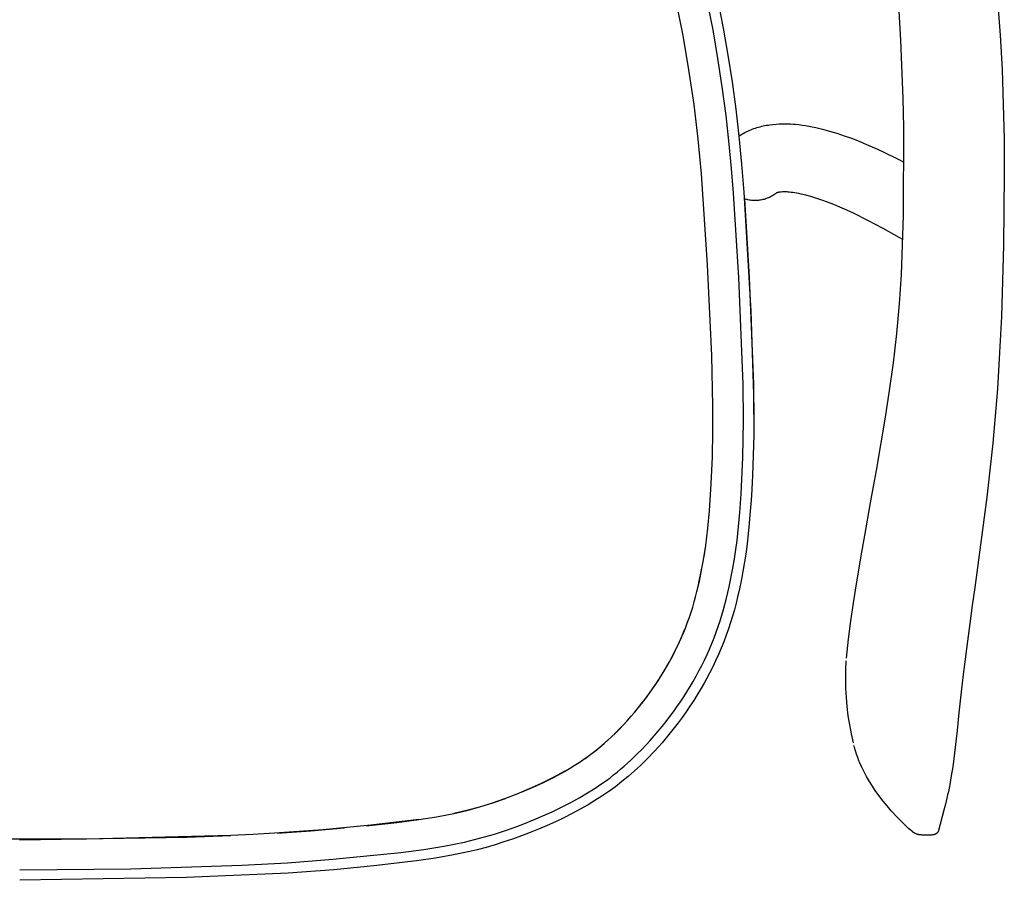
# Model space of a CAD drawing. Header units: millimetres. Extents: x 0 to 17052, y 0 to 22595.
# Tile 12 of 21: x 2890 to 5780, y 13319 to 15844. Entities that reach past the tile are written whole.
import ezdxf

# ---------------------------------------------------------------- set-up
doc = ezdxf.new("R2010")
doc.units = ezdxf.units.MM
doc.header["$MEASUREMENT"] = 0
doc.layers.add('Crea2D$visibili$linee', color=7, linetype='Continuous', true_color=0x000000)
doc.layers.add('Predefinito', color=7, linetype='Continuous', true_color=0x000000)

msp = doc.modelspace()

# ---------------------------------------------------------------- linework, layer by layer
at = {"layer": 'Crea2D$visibili$linee'}
for p, q in [((5760.4, 15900.5), (5768.1, 15799.1)), ((5477.1, 15783.7), (5472, 15869.1)), ((5483.5, 15613.1), (5477.1, 15783.7)), ((5768.1, 15799.1), (5773.7, 15697.5)), ((5773.7, 15697.5), (5779.6, 15493.2)), ((5485.1, 15527.6), (5483.5, 15613.1)), ((5031.6, 15519), (5036.1, 15520.9)), ((5036.1, 15520.9), (5040.7, 15522.7)), ((5040.7, 15522.7), (5045.2, 15524.3)), ((5045.2, 15524.3), (5049.8, 15525.9)), ((5049.8, 15525.9), (5054.4, 15527.4)), ((5054.4, 15527.4), (5059, 15528.8)), ((5059, 15528.8), (5063.6, 15530)), ((5063.6, 15530), (5068.3, 15531.2)), ((5068.3, 15531.2), (5072.9, 15532.3)), ((5072.9, 15532.3), (5077.6, 15533.3)), ((5077.6, 15533.3), (5082.3, 15534.2)), ((5082.3, 15534.2), (5086.9, 15535)), ((5086.9, 15535), (5091.6, 15535.7)), ((5091.6, 15535.7), (5101, 15536.9)), ((5101, 15536.9), (5110.5, 15537.8)), ((5110.5, 15537.8), (5119.9, 15538.4)), ((5119.9, 15538.4), (5129.4, 15538.7)), ((5129.4, 15538.7), (5137.2, 15538.7)), ((5137.2, 15538.7), (5144.8, 15538.5)), ((5144.8, 15538.5), (5152.5, 15538.2)), ((5152.5, 15538.2), (5160.1, 15537.8)), ((5160.1, 15537.8), (5167.7, 15537.1)), ((5167.7, 15537.1), (5177.4, 15536.1)), ((5177.4, 15536.1), (5187.1, 15534.9)), ((5187.1, 15534.9), (5196.9, 15533.4)), ((5196.9, 15533.4), (5206.8, 15531.8)), ((5206.8, 15531.8), (5216.7, 15529.9)), ((5216.7, 15529.9), (5226.7, 15527.8)), ((5226.7, 15527.8), (5246.9, 15523)), ((5246.9, 15523), (5267.5, 15517.4)), ((5484.7, 15269.4), (5485.1, 15527.6)), ((5001.1, 15502.5), (5005.3, 15505.2)), ((5005.3, 15505.2), (5009.6, 15507.8)), ((5009.6, 15507.8), (5014, 15510.2)), ((5014, 15510.2), (5018.4, 15512.6)), ((5018.4, 15512.6), (5022.8, 15514.9)), ((5022.8, 15514.9), (5027.2, 15517)), ((5027.2, 15517), (5031.6, 15519)), ((5267.5, 15517.4), (5288.4, 15511)), ((5288.4, 15511), (5310.1, 15503.7)), ((5310.1, 15503.7), (5331.5, 15496)), ((5331.5, 15496), (5353.9, 15487.2)), ((5779.6, 15493.2), (5780.3, 15390.3)), ((5353.9, 15487.2), (5376.2, 15478)), ((5376.2, 15478), (5399.5, 15467.8)), ((5399.5, 15467.8), (5422.6, 15457.1)), ((5422.6, 15457.1), (5470.8, 15433.5)), ((5470.8, 15433.5), (5485.9, 15425.7)), ((5780.3, 15390.3), (5778.2, 15181.6)), ((5021, 15317.1), (5017.7, 15318.1)), ((5017.7, 15318.1), (5031.7, 15088)), ((5081.5, 15318.9), (5078.3, 15317.9)), ((5084.7, 15320.1), (5081.5, 15318.9)), ((5087.9, 15321.4), (5084.7, 15320.1)), ((5091, 15322.8), (5087.9, 15321.4)), ((5094, 15324.3), (5091, 15322.8)), ((5097, 15325.9), (5094, 15324.3)), ((5099.9, 15327.6), (5097, 15325.9)), ((5102.8, 15329.4), (5099.9, 15327.6)), ((5105.6, 15331.3), (5102.8, 15329.4)), ((5108.4, 15333.3), (5105.6, 15331.3)), ((5111.1, 15335.4), (5108.4, 15333.3)), ((5111.2, 15335.5), (5111, 15335.3)), ((5111, 15335.3), (5111, 15335.3)), ((5111.3, 15335.5), (5111.2, 15335.5)), ((5111.6, 15335.6), (5111.3, 15335.5)), ((5111.8, 15335.7), (5111.6, 15335.6)), ((5112.1, 15335.9), (5111.8, 15335.7)), ((5112.5, 15336), (5112.1, 15335.9)), ((5113, 15336.2), (5112.5, 15336)), ((5113.5, 15336.3), (5113, 15336.2)), ((5114.1, 15336.5), (5113.5, 15336.3)), ((5114.8, 15336.7), (5114.1, 15336.5)), ((5115.5, 15336.9), (5114.8, 15336.7)), ((5116.4, 15337.1), (5115.5, 15336.9)), ((5117.2, 15337.3), (5116.4, 15337.1)), ((5118.2, 15337.5), (5117.2, 15337.3)), ((5119.3, 15337.6), (5118.2, 15337.5)), ((5120.4, 15337.8), (5119.3, 15337.6)), ((5121.6, 15338), (5120.4, 15337.8)), ((5122.9, 15338.1), (5121.6, 15338)), ((5125.8, 15338.4), (5122.9, 15338.1)), ((5128.9, 15338.6), (5125.8, 15338.4)), ((5132.4, 15338.7), (5128.9, 15338.6)), ((5135.5, 15338.7), (5132.4, 15338.7)), ((5139, 15338.6), (5135.5, 15338.7)), ((5142.5, 15338.5), (5139, 15338.6)), ((5146, 15338.3), (5142.5, 15338.5)), ((5149.5, 15338), (5146, 15338.3)), ((5154.5, 15337.4), (5149.5, 15338)), ((5159.8, 15336.8), (5154.5, 15337.4)), ((5165.4, 15335.9), (5159.8, 15336.8)), ((5171.3, 15334.9), (5165.4, 15335.9)), ((5177.5, 15333.8), (5171.3, 15334.9)), ((5183.9, 15332.4), (5177.5, 15333.8)), ((5197.4, 15329.2), (5183.9, 15332.4)), ((5212, 15325.2), (5197.4, 15329.2)), ((5227.5, 15320.5), (5212, 15325.2)), ((5244.3, 15314.9), (5227.5, 15320.5)), ((5024.3, 15316.2), (5021, 15317.1)), ((5027.6, 15315.4), (5024.3, 15316.2)), ((5031, 15314.8), (5027.6, 15315.4)), ((5034.4, 15314.2), (5031, 15314.8)), ((5037.9, 15313.8), (5034.4, 15314.2)), ((5041.3, 15313.5), (5037.9, 15313.8)), ((5044.7, 15313.3), (5041.3, 15313.5)), ((5048.2, 15313.3), (5044.7, 15313.3)), ((5051.6, 15313.3), (5048.2, 15313.3)), ((5055, 15313.5), (5051.6, 15313.3)), ((5058.4, 15313.8), (5055, 15313.5)), ((5061.7, 15314.2), (5058.4, 15313.8)), ((5065.1, 15314.7), (5061.7, 15314.2)), ((5068.4, 15315.3), (5065.1, 15314.7)), ((5071.8, 15316), (5068.4, 15315.3)), ((5075, 15316.9), (5071.8, 15316)), ((5078.3, 15317.9), (5075, 15316.9)), ((5261, 15308.8), (5244.3, 15314.9)), ((5279.5, 15301.6), (5261, 15308.8)), ((5297.8, 15294), (5279.5, 15301.6)), ((5317.7, 15285.3), (5297.8, 15294)), ((5337.5, 15276.2), (5317.7, 15285.3)), ((5379.9, 15255.3), (5337.5, 15276.2)), ((5478.7, 15096.3), (5484.7, 15269.4)), ((5424.8, 15231.6), (5379.9, 15255.3)), ((5472, 15205.1), (5424.8, 15231.6)), ((5482.9, 15198.7), (5472, 15205.1)), ((5778.2, 15181.6), (5771.7, 14972.9)), ((5031.7, 15088), (5044.1, 14774.6)), ((5472.9, 15009.9), (5478.7, 15096.3)), ((5464.9, 14923.4), (5472.9, 15009.9)), ((5771.7, 14972.9), (5766.7, 14867.2)), ((5454.7, 14836.7), (5464.9, 14923.4)), ((5766.7, 14867.2), (5760.2, 14761.2)), ((5442.4, 14749.4), (5454.7, 14836.7)), ((5044.1, 14774.6), (5045.2, 14666.2)), ((5431.3, 14678.2), (5442.4, 14749.4)), ((5760.2, 14761.2), (5746.9, 14601.7)), ((5404.7, 14521.4), (5431.3, 14678.2)), ((5746.9, 14601.7), (5729.4, 14442.7)), ((4920.2, 14482), (4923.6, 14560.6)), ((5396.3, 14474.3), (5404.7, 14521.4)), ((4914.8, 14403.6), (4920.2, 14482)), ((5387.8, 14426.6), (5396.3, 14474.3)), ((5370.9, 14330.6), (5387.8, 14426.6)), ((5729.4, 14442.7), (5693.8, 14178.1)), ((5362.4, 14282), (5370.9, 14330.6)), ((5345.8, 14183), (5362.4, 14282)), ((5337.9, 14132.4), (5345.8, 14183)), ((5693.8, 14178.1), (5686.3, 14125.4)), ((5330.3, 14080.6), (5337.9, 14132.4)), ((5686.3, 14125.4), (5679, 14072.7)), ((4845.1, 14061.4), (4854.6, 14087.1)), ((5323.3, 14026.8), (5330.3, 14080.6)), ((4832.8, 14031.6), (4839.1, 14046.5)), ((4839.1, 14046.5), (4845.1, 14061.4)), ((5679, 14072.7), (5671.9, 14020.1)), ((4826.2, 14016.9), (4832.8, 14031.6)), ((5317.2, 13970.8), (5323.3, 14026.8)), ((5671.9, 14020.1), (5658.8, 13915.2)), ((4812.2, 13987.9), (4819.3, 14002.4)), ((4819.3, 14002.4), (4826.2, 14016.9)), ((4797.1, 13959.4), (4804.8, 13973.6)), ((4804.8, 13973.6), (4812.2, 13987.9)), ((5315.4, 13936.3), (5316.6, 13963.2)), ((4772.6, 13917.8), (4781, 13931.5)), ((4781, 13931.5), (4789.2, 13945.4)), ((4789.2, 13945.4), (4797.1, 13959.4)), ((5315, 13909.2), (5315.4, 13936.3)), ((4755, 13890.8), (4763.9, 13904.2)), ((4763.9, 13904.2), (4772.6, 13917.8)), ((5315.5, 13882.2), (5315, 13909.2)), ((5658.8, 13915.2), (5652.9, 13862.9)), ((4726.9, 13851.4), (4745.9, 13877.5)), ((4745.9, 13877.5), (4755, 13890.8)), ((5316.9, 13855.2), (5315.5, 13882.2)), ((4716.8, 13838.3), (4726.9, 13851.4)), ((5319.2, 13828.3), (5316.9, 13855.2)), ((5652.9, 13862.9), (5647.2, 13810.6)), ((4695.9, 13812.6), (4706.4, 13825.4)), ((4699.3, 13816.7), (4699.2, 13816.5)), ((4706.4, 13825.4), (4716.8, 13838.3)), ((5322.4, 13801.4), (5319.2, 13828.3)), ((4662.9, 13775.4), (4674.1, 13787.6)), ((4674.1, 13787.6), (4685.1, 13800)), ((4685.1, 13800), (4695.9, 13812.6)), ((5326.5, 13774.7), (5322.4, 13801.4)), ((5647.2, 13810.6), (5641.6, 13758)), ((4636.5, 13748.6), (4651.4, 13763.4)), ((4651.4, 13763.4), (4662.9, 13775.4)), ((4654.7, 13766.8), (4654.4, 13766.6)), ((5331.5, 13748.2), (5326.5, 13774.7)), ((5641.6, 13758), (5628.8, 13651.9)), ((4600.8, 13715.9), (4617.3, 13730.5)), ((5337.3, 13721.8), (5331.5, 13748.2)), ((4566.5, 13688.4), (4583.9, 13701.9)), ((4583.9, 13701.9), (4600.8, 13715.9)), ((5339.4, 13713.3), (5338.9, 13715.4)), ((5340.6, 13708.8), (5339.9, 13711.3)), ((5343.5, 13698.8), (5340.6, 13708.8)), ((4548.6, 13675.6), (4566.5, 13688.4)), ((5346.6, 13689.1), (5343.5, 13698.8)), ((5350, 13679.5), (5346.6, 13689.1)), ((5353.7, 13669.8), (5350, 13679.5)), ((5355.7, 13665), (5353.7, 13669.8)), ((5361.1, 13652.5), (5355.7, 13665)), ((5360.7, 13653.4), (5359.4, 13653.9)), ((5359.4, 13653.9), (5360.5, 13653.9)), ((5365.8, 13642.6), (5361.1, 13652.5)), ((5370.9, 13632.7), (5365.8, 13642.6)), ((5628.8, 13651.9), (5624.8, 13625.6)), ((4455.7, 13620.2), (4420.9, 13602.9)), ((4489.9, 13638.7), (4455.7, 13620.2)), ((5376, 13623.1), (5370.9, 13632.7)), ((5378.6, 13618.5), (5376, 13623.1)), ((5384.5, 13608.6), (5378.6, 13618.5)), ((5624.8, 13625.6), (5620.5, 13599.7)), ((4385.6, 13586.7), (4349.8, 13571.7)), ((4420.9, 13602.9), (4385.6, 13586.7)), ((5393.3, 13594.5), (5384.5, 13608.6)), ((5401.4, 13582.4), (5393.3, 13594.5)), ((5618.4, 13588.7), (5616.2, 13578.6)), ((5619.4, 13594.1), (5618.4, 13588.7)), ((5620.5, 13599.6), (5619.4, 13594.1)), ((4313.4, 13557.9), (4276.7, 13545.3)), ((4349.8, 13571.7), (4313.4, 13557.9)), ((5412.1, 13567.5), (5401.4, 13582.4)), ((5424.9, 13550.9), (5412.1, 13567.5)), ((5611.7, 13559.9), (5607.3, 13542.2)), ((5613.9, 13569.1), (5611.7, 13559.9)), ((5616.2, 13578.6), (5613.9, 13569.1)), ((4239.5, 13533.8), (4202, 13523.6)), ((4276.7, 13545.3), (4239.5, 13533.8)), ((5436.3, 13537), (5424.9, 13550.9)), ((5448.7, 13522.8), (5436.3, 13537)), ((5607.3, 13542.2), (5602.9, 13524.9)), ((4202, 13523.6), (4164.2, 13514.7)), ((5465.8, 13504.3), (5448.7, 13522.8)), ((5485, 13484.9), (5465.8, 13504.3)), ((5602.9, 13524.9), (5587.2, 13464.6)), ((3744.5, 13463.9), (3842.3, 13472.3)), ((5499.6, 13471.2), (5485, 13484.9)), ((5511.6, 13460.5), (5499.6, 13471.2)), ((2889.3, 13437.9), (3380.5, 13445.7)), ((3380.5, 13445.7), (3509.8, 13450.5)), ((3646.5, 13457.2), (3744.5, 13463.9)), ((5512, 13460.2), (5511.7, 13460.5)), ((5512.4, 13459.9), (5512, 13460.2)), ((5512.7, 13459.6), (5512.4, 13459.9)), ((5513.1, 13459.4), (5512.7, 13459.6)), ((5513.9, 13458.8), (5513.1, 13459.4)), ((5514.7, 13458.3), (5513.9, 13458.8)), ((5515.5, 13457.8), (5514.7, 13458.3)), ((5516.3, 13457.3), (5515.5, 13457.8)), ((5517, 13457), (5516.3, 13457.3)), ((5517.6, 13456.6), (5517, 13457)), ((5518.2, 13456.3), (5517.6, 13456.6)), ((5518.9, 13456), (5518.2, 13456.3)), ((5519.6, 13455.7), (5518.9, 13456)), ((5520.2, 13455.4), (5519.6, 13455.7)), ((5520.9, 13455.1), (5520.2, 13455.4)), ((5521.7, 13454.9), (5520.9, 13455.1)), ((5523, 13454.4), (5521.7, 13454.9)), ((5524.6, 13453.9), (5523, 13454.4)), ((5525.6, 13453.6), (5524.6, 13453.9)), ((5526.6, 13453.3), (5525.6, 13453.6)), ((5527.6, 13453.1), (5526.6, 13453.3)), ((5528.6, 13452.8), (5527.6, 13453.1)), ((5529.6, 13452.6), (5528.6, 13452.8)), ((5530.5, 13452.4), (5529.6, 13452.6)), ((5531.5, 13452.3), (5530.5, 13452.4)), ((5532.5, 13452.1), (5531.5, 13452.3)), ((5533.6, 13452), (5532.5, 13452.1)), ((5534.6, 13451.9), (5533.6, 13452)), ((5536.2, 13451.7), (5534.6, 13451.9)), ((5537.9, 13451.6), (5536.2, 13451.7)), ((5539, 13451.6), (5537.9, 13451.6)), ((5562.1, 13451.2), (5539, 13451.6)), ((5563.6, 13451.2), (5562.1, 13451.2)), ((5565, 13451.3), (5563.6, 13451.2)), ((5566.5, 13451.4), (5565, 13451.3)), ((5568, 13451.5), (5566.5, 13451.4)), ((5569.4, 13451.7), (5568, 13451.5)), ((5570.5, 13451.9), (5569.4, 13451.7)), ((5571.5, 13452), (5570.5, 13451.9)), ((5572.3, 13452.2), (5571.5, 13452)), ((5573.2, 13452.4), (5572.3, 13452.2)), ((5574, 13452.7), (5573.2, 13452.4)), ((5574.7, 13452.9), (5574, 13452.7)), ((5575.4, 13453.1), (5574.7, 13452.9)), ((5576.1, 13453.3), (5575.4, 13453.1)), ((5576.6, 13453.6), (5576.1, 13453.3)), ((5577.2, 13453.8), (5576.6, 13453.6)), ((5577.8, 13454), (5577.2, 13453.8)), ((5578.3, 13454.3), (5577.8, 13454)), ((5578.9, 13454.6), (5578.3, 13454.3)), ((5579.4, 13454.9), (5578.9, 13454.6)), ((5580, 13455.2), (5579.4, 13454.9)), ((5580.5, 13455.6), (5580, 13455.2)), ((5581.1, 13455.9), (5580.5, 13455.6)), ((5581.5, 13456.2), (5581.1, 13455.9)), ((5581.9, 13456.6), (5581.5, 13456.2)), ((5582.4, 13456.9), (5581.9, 13456.6)), ((5582.8, 13457.3), (5582.4, 13456.9)), ((5583.2, 13457.7), (5582.8, 13457.3)), ((5583.6, 13458.1), (5583.2, 13457.7)), ((5583.9, 13458.5), (5583.6, 13458.1)), ((5584.3, 13458.8), (5583.9, 13458.5)), ((5584.6, 13459.2), (5584.3, 13458.8)), ((5584.9, 13459.6), (5584.6, 13459.2)), ((5585.1, 13460), (5584.9, 13459.6)), ((5585.4, 13460.4), (5585.1, 13460)), ((5585.7, 13460.8), (5585.4, 13460.4)), ((5585.9, 13461.2), (5585.7, 13460.8)), ((5586.1, 13461.7), (5585.9, 13461.2)), ((5586.3, 13462.1), (5586.1, 13461.7)), ((5586.5, 13462.6), (5586.3, 13462.1)), ((5586.7, 13463), (5586.5, 13462.6)), ((5586.9, 13463.5), (5586.7, 13463)), ((5587, 13463.9), (5586.9, 13463.5))]:
    msp.add_line(p, q, dxfattribs=at)
at = {"layer": 'Predefinito'}
for p, q in [((4837.3, 15797.5), (4817.3, 15898)), ((4925.3, 15814.2), (4904.8, 15916.9)), ((4934.8, 15922.3), (4955.4, 15819)), ((4939.8, 15730.6), (4925.3, 15814.2)), ((4955.4, 15819), (4969.1, 15740.3)), ((4854.7, 15696.6), (4837.3, 15797.5)), ((4952.5, 15646.8), (4939.8, 15730.6)), ((4969.1, 15740.3), (4981.2, 15661.3)), ((4869.5, 15595.2), (4854.7, 15696.6)), ((4963.5, 15562.8), (4952.5, 15646.8)), ((4981.2, 15661.3), (4991.9, 15581.9)), ((4881.6, 15493.5), (4869.5, 15595.2)), ((4991.9, 15581.9), (5001.1, 15502.5)), ((4972.9, 15478.9), (4963.5, 15562.8)), ((4891.1, 15391.5), (4881.6, 15493.5)), ((5001.1, 15502.5), (5009.3, 15420.1)), ((4979.8, 15407.1), (4972.9, 15478.9)), ((4985.7, 15335.3), (4979.8, 15407.1)), ((5009.3, 15420.1), (5016.2, 15337.6)), ((4909.5, 15125.1), (4891.1, 15391.5)), ((5001.1, 15087.3), (4985.7, 15335.3)), ((5016.2, 15337.6), (5036.7, 14988.5)), ((4921.7, 14858.3), (4909.5, 15125.1)), ((5013.5, 14774.7), (5001.1, 15087.3)), ((5036.7, 14988.5), (5044.6, 14744)), ((4925.2, 14709.6), (4921.7, 14858.3)), ((5014.5, 14667.2), (5013.5, 14774.7)), ((5044.6, 14744), (5044.9, 14625.2)), ((4925.2, 14635.3), (4925.2, 14709.6)), ((5013, 14559.6), (5014.5, 14667.2)), ((4923.6, 14561), (4925.2, 14635.3)), ((5044.9, 14625.2), (5041.6, 14506.6)), ((4920.1, 14481.9), (4923.6, 14561)), ((5008, 14452.5), (5013, 14559.6)), ((4914.8, 14402.9), (4920.1, 14481.9)), ((5041.6, 14506.6), (5038.3, 14447.1)), ((5004, 14398.2), (5008, 14452.5)), ((5038.3, 14447.1), (5030.9, 14356)), ((4910.2, 14352), (4914.8, 14402.9)), ((4995.9, 14315.8), (5004, 14398.2)), ((4907.4, 14326.6), (4910.2, 14352)), ((5030.9, 14356), (5025.6, 14306)), ((4904, 14301.2), (4907.4, 14326.6)), ((4992.5, 14289.1), (4995.9, 14315.8)), ((4895.2, 14248.8), (4904, 14301.2)), ((4899.9, 14275.1), (4904, 14301.2)), ((4904, 14301.2), (4904, 14301.3)), ((4988.1, 14261.7), (4992.5, 14289.1)), ((5025.6, 14306), (5021.4, 14275.6)), ((4885.1, 14196.5), (4895.2, 14248.8)), ((4885.3, 14196.8), (4895.2, 14248.9)), ((4895.2, 14248.9), (4899.9, 14275.1)), ((4983.3, 14234.7), (4988.1, 14261.7)), ((5021.4, 14275.6), (5008.6, 14202.6)), ((4972.9, 14179.8), (4983.3, 14234.7)), ((4879.2, 14170.1), (4885.3, 14196.8)), ((4881.8, 14181.1), (4885.1, 14196.5)), ((5008.6, 14202.6), (5001.8, 14169)), ((4874.3, 14150.7), (4878.2, 14165.8)), ((4878.2, 14165.8), (4881.8, 14181.1)), ((4965.3, 14146.8), (4972.9, 14179.8)), ((5001.8, 14169), (4997.6, 14150.3)), ((4865.7, 14120.6), (4870.1, 14135.6)), ((4870.1, 14135.6), (4874.3, 14150.7)), ((4956.4, 14113.4), (4965.3, 14146.8)), ((4997.6, 14150.3), (4993, 14131.6)), ((4855.9, 14090.8), (4860.9, 14105.6)), ((4860.9, 14105.6), (4865.7, 14120.6)), ((4951.5, 14096.8), (4956.4, 14113.4)), ((4988, 14112.8), (4982.6, 14094)), ((4993, 14131.6), (4988, 14112.8)), ((4845.1, 14061.5), (4850.6, 14076.1)), ((4850.6, 14076.1), (4855.9, 14090.8)), ((4940.7, 14063.6), (4946.3, 14080.1)), ((4946.3, 14080.1), (4951.5, 14096.8)), ((4982.6, 14094), (4976.8, 14075.1)), ((4833.1, 14032.5), (4839.2, 14047)), ((4839.2, 14047), (4845.1, 14061.5)), ((4928.6, 14030.4), (4934.9, 14047.1)), ((4934.9, 14047.1), (4940.7, 14063.6)), ((4970.6, 14056.4), (4964, 14037.7)), ((4976.8, 14075.1), (4970.6, 14056.4)), ((4820.1, 14004), (4826.7, 14018.2)), ((4826.7, 14018.2), (4833.1, 14032.5)), ((4921.9, 14013.8), (4928.6, 14030.4)), ((4956.9, 14018.7), (4949.3, 13999.9)), ((4964, 14037.7), (4956.9, 14018.7)), ((4806, 13975.9), (4813.1, 13989.9)), ((4813.1, 13989.9), (4820.1, 14004)), ((4907.7, 13981.1), (4915, 13997.4)), ((4915, 13997.4), (4921.9, 14013.8)), ((4949.3, 13999.9), (4941.4, 13981.3)), ((4790.4, 13947.6), (4798.5, 13962)), ((4798.5, 13962), (4806, 13975.9)), ((4892.3, 13949.1), (4900.1, 13965)), ((4900.1, 13965), (4907.7, 13981.1)), ((4933, 13963), (4924.3, 13944.8)), ((4941.4, 13981.3), (4933, 13963)), ((4773.4, 13919.1), (4782.1, 13933.3)), ((4782.1, 13933.3), (4790.4, 13947.6)), ((4875.7, 13917.7), (4884.1, 13933.3)), ((4884.1, 13933.3), (4892.3, 13949.1)), ((4924.3, 13944.8), (4915.3, 13926.8)), ((4755.3, 13891.3), (4764.5, 13905.1)), ((4764.5, 13905.1), (4773.4, 13919.1)), ((4858, 13887), (4867, 13902.3)), ((4867, 13902.3), (4875.7, 13917.7)), ((4915.3, 13926.8), (4899.5, 13897.5)), ((4736.2, 13864), (4745.9, 13877.6)), ((4745.9, 13877.6), (4755.3, 13891.3)), ((4848.8, 13871.9), (4858, 13887)), ((4889.5, 13880.1), (4879.2, 13863)), ((4899.5, 13897.5), (4889.5, 13880.1)), ((4716.1, 13837.5), (4726.3, 13850.6)), ((4726.3, 13850.6), (4736.2, 13864)), ((4829.5, 13842.2), (4839.3, 13857)), ((4839.3, 13857), (4848.8, 13871.9)), ((4868.6, 13846.1), (4857.7, 13829.4)), ((4879.2, 13863), (4868.6, 13846.1)), ((4695, 13811.6), (4705.7, 13824.4)), ((4705.7, 13824.4), (4716.1, 13837.5)), ((4809.2, 13813.3), (4819.5, 13827.7)), ((4819.5, 13827.7), (4829.5, 13842.2)), ((4857.7, 13829.4), (4846.5, 13812.9)), ((4661.8, 13774.4), (4673.1, 13786.6)), ((4673.1, 13786.6), (4684.2, 13799)), ((4684.2, 13799), (4695, 13811.6)), ((4787.6, 13784.6), (4798.7, 13799)), ((4798.7, 13799), (4809.2, 13813.3)), ((4835, 13796.6), (4823.1, 13780.6)), ((4846.5, 13812.9), (4835, 13796.6)), ((4638.6, 13750.6), (4650.3, 13762.4)), ((4650.3, 13762.4), (4661.8, 13774.4)), ((4752.9, 13742.7), (4776.3, 13770.4)), ((4776.3, 13770.4), (4787.6, 13784.6)), ((4807.8, 13760.9), (4792.1, 13741.5)), ((4823.1, 13780.6), (4807.8, 13760.9)), ((4605.5, 13720), (4616.8, 13730)), ((4616.8, 13730), (4627.8, 13740.2)), ((4627.8, 13740.2), (4638.6, 13750.6)), ((4728.6, 13715.8), (4740.9, 13729.1)), ((4740.9, 13729.1), (4752.9, 13742.7)), ((4792.1, 13741.5), (4776, 13722.6)), ((4570.5, 13691.5), (4582.4, 13700.8)), ((4582.4, 13700.8), (4594.1, 13710.3)), ((4594.1, 13710.3), (4605.5, 13720)), ((4703.1, 13689.6), (4716.1, 13702.6)), ((4716.1, 13702.6), (4728.6, 13715.8)), ((4776, 13722.6), (4754.2, 13698.3)), ((4532.2, 13664.4), (4546.2, 13673.9)), ((4546.2, 13673.9), (4558.4, 13682.6)), ((4558.4, 13682.6), (4570.5, 13691.5)), ((4664.2, 13653.4), (4684, 13671.3)), ((4684, 13671.3), (4703.1, 13689.6)), ((4731.4, 13674.5), (4712.4, 13655.9)), ((4754.2, 13698.3), (4731.4, 13674.5)), ((4489, 13638.1), (4503.6, 13646.6)), ((4503.6, 13646.6), (4518, 13655.4)), ((4518, 13655.4), (4532.2, 13664.4)), ((4643.9, 13636.3), (4654.2, 13644.8)), ((4654.2, 13644.8), (4664.2, 13653.4)), ((4712.4, 13655.9), (4694.7, 13639.5)), ((4428.2, 13606.2), (4458.8, 13621.7)), ((4458.8, 13621.7), (4489, 13638.1)), ((4612.3, 13612), (4623, 13619.9)), ((4623, 13619.9), (4633.5, 13628)), ((4633.5, 13628), (4643.9, 13636.3)), ((4676.5, 13623.6), (4657.8, 13608.2)), ((4694.7, 13639.5), (4676.5, 13623.6)), ((4365.5, 13578.1), (4397.1, 13591.7)), ((4397.1, 13591.7), (4428.2, 13606.2)), ((4557, 13575.4), (4579.4, 13589.5)), ((4579.4, 13589.5), (4601.5, 13604.3)), ((4601.5, 13604.3), (4612.3, 13612)), ((4638.6, 13593.4), (4619, 13579.2)), ((4657.8, 13608.2), (4638.6, 13593.4)), ((4279, 13545.9), (4316.3, 13558.9)), ((4507.5, 13547.1), (4534.5, 13562.1)), ((4534.5, 13562.1), (4557, 13575.4)), ((4599, 13565.7), (4578.7, 13552.8)), ((4619, 13579.2), (4599, 13565.7)), ((4203, 13523.8), (4241.2, 13534.2)), ((4241.2, 13534.2), (4279, 13545.9)), ((4453.4, 13520), (4480.5, 13533.2)), ((4480.5, 13533.2), (4507.5, 13547.1)), ((4535.8, 13527.7), (4511.6, 13514.6)), ((4558.4, 13540.6), (4535.8, 13527.7)), ((4578.7, 13552.8), (4558.4, 13540.6)), ((4061.8, 13496.9), (4113.3, 13504.9)), ((4113.3, 13504.9), (4139, 13509.6)), ((4139, 13509.6), (4164.5, 13514.8)), ((4164.5, 13514.8), (4203, 13523.8)), ((4398.1, 13495.8), (4425.9, 13507.6)), ((4425.9, 13507.6), (4453.4, 13520)), ((4487.2, 13502.3), (4462.8, 13490.7)), ((4511.6, 13514.6), (4487.2, 13502.3)), ((3920.9, 13480.2), (3779.8, 13466.8)), ((3908.6, 13478.8), (3997.2, 13488.5)), ((4061.8, 13496.9), (3920.9, 13480.2)), ((3997.2, 13488.5), (4061.8, 13496.9)), ((4312.8, 13463.9), (4341.5, 13473.9)), ((4341.5, 13473.9), (4369.9, 13484.5)), ((4369.9, 13484.5), (4398.1, 13495.8)), ((4413.3, 13468.9), (4388.2, 13458.8)), ((4438.2, 13479.6), (4413.3, 13468.9)), ((4462.8, 13490.7), (4438.2, 13479.6)), ((3086.2, 13439.2), (2662.4, 13439.6)), ((3509.8, 13450.5), (3086.2, 13439.2)), ((3574.1, 13453.3), (3509.8, 13450.5)), ((3638.3, 13456.7), (3574.1, 13453.3)), ((3779.8, 13466.8), (3638.3, 13456.7)), ((4225.3, 13438.1), (4254.7, 13445.9)), ((4254.7, 13445.9), (4283.8, 13454.5)), ((4283.8, 13454.5), (4312.8, 13463.9)), ((4337.2, 13439.9), (4311.4, 13431.2)), ((4362.8, 13449.1), (4337.2, 13439.9)), ((4388.2, 13458.8), (4362.8, 13449.1)), ((4076, 13409.5), (4135.6, 13419)), ((4135.6, 13419), (4165.7, 13424.6)), ((4165.7, 13424.6), (4195.6, 13431)), ((4195.6, 13431), (4225.3, 13438.1)), ((4259.2, 13415.4), (4232.8, 13408.4)), ((4285.4, 13423), (4259.2, 13415.4)), ((4311.4, 13431.2), (4285.4, 13423)), ((3809.7, 13380.4), (4008.9, 13400.8)), ((4008.9, 13400.8), (4076, 13409.5)), ((4110.4, 13383.7), (4054.6, 13375.7)), ((4163.9, 13393.1), (4110.4, 13383.7)), ((4206.2, 13402), (4163.9, 13393.1)), ((4232.8, 13408.4), (4206.2, 13402)), ((2890.1, 13349.4), (3216.1, 13352.8)), ((3216.1, 13352.8), (3542.1, 13363.3)), ((3542.1, 13363.3), (3675.8, 13370.3)), ((3675.8, 13370.3), (3809.7, 13380.4)), ((3929.6, 13361.3), (3812.4, 13349.9)), ((4054.6, 13375.7), (3929.6, 13361.3)), ((3379.8, 13326.5), (2890.1, 13318.8)), ((3677.8, 13339.8), (3379.8, 13326.5)), ((3812.4, 13349.9), (3677.8, 13339.8))]:
    msp.add_line(p, q, dxfattribs=at)

doc.saveas('drawing.dxf')
